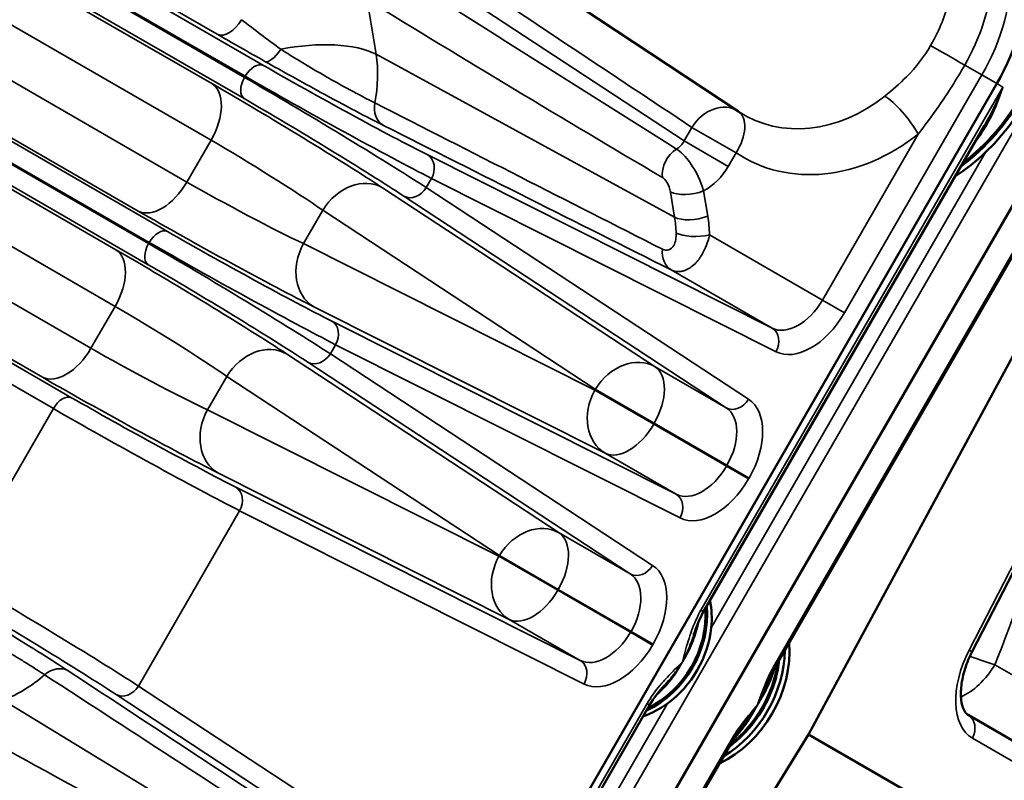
# Model space of a CAD drawing. Header units: inches. Extents: x 1 to 271, y 5 to 171.
# Tile 157 of 256: x 193.66 to 196.84, y 93.68 to 96.14. Entities that reach past the tile are written whole.
import ezdxf

# ---------------------------------------------------------------- set-up
doc = ezdxf.new("R2010")
doc.units = ezdxf.units.IN
doc.header["$LTSCALE"] = 8
doc.header["$MEASUREMENT"] = 0
doc.layers.add('Visible (ANSI)', color=7, linetype='Continuous', lineweight=50)
doc.layers.add('Visible Narrow (ANSI)', color=7, linetype='Continuous', lineweight=35)

msp = doc.modelspace()

# ---------------------------------------------------------------- linework, layer by layer
at = {"layer": 'Visible (ANSI)'}
for p, q in [((195.2507, 96.3263), (195.9805, 95.8439)), ((194.6104, 95.9782), (194.6104, 95.9781)), ((194.6888, 92.252), (196.8146, 95.9342)), ((194.4693, 95.8352), (194.4693, 95.8352)), ((197.0234, 95.8136), (194.9008, 92.1372)), ((196.7746, 95.7989), (195.8674, 94.2277)), ((197.0361, 95.6726), (196.1017, 94.0542)), ((197.198, 95.6684), (196.2059, 93.8309)), ((197.464, 95.5157), (196.7354, 94.0987)), ((195.8669, 95.3904), (195.8669, 95.3904)), ((196.0774, 94.0044), (196.0773, 94.0043)), ((195.693, 93.9256), (194.7859, 92.3544)), ((196.8963, 93.7931), (196.7223, 93.8936)), ((196.2059, 93.8309), (195.1106, 92.0529)), ((200.2306, 91.5072), (196.2059, 93.8309)), ((195.9604, 93.8094), (195.026, 92.191))]:
    msp.add_line(p, q, dxfattribs=at)
for centre, start, end in [((194.734, 96.2231), 239.2581, 239.26), ((194.8893, 96.1334), 246.6605, 246.6675), ((195.8268, 95.5922), 252.7334, 252.7335), ((193.5535, 93.8198), 53.3325, 53.3395)]:
    msp.add_arc(centre, 0.19, start, end, dxfattribs=at)
for centre, major_axis, ratio, start_param, end_param in [((196.4562, 96.1411), (0.31, 0.5369), 0.816497, 4.222911, 6.239711), ((196.4712, 96.1324), (0.31, 0.5369), 0.816497, 4.369192, 6.276473), ((196.4562, 96.1411), (0.3072, 0.5321), 0.816497, 4.240265, 6.209427), ((196.3762, 96.1873), (0.31, 0.5369), 0.816497, 4.712389, 5.934119), ((196.4712, 96.1324), (-0.31, -0.5369), 0.816497, 1.012886, 1.227599), ((193.7357, 95.2565), (0.3938, 0.6821), 0.57735, 5.474262, 5.474263), ((193.7357, 95.2565), (0.3938, 0.6821), 0.57735, 5.031216, 5.031218), ((193.9903, 95.1095), (0.3938, 0.6821), 0.57735, 5.131063, 5.131068), ((193.6466, 95.3079), (0.3769, 0.6529), 0.57735, 4.8151, 4.815102), ((193.9903, 95.1095), (0.3938, 0.6821), 0.57735, 5.104036, 5.104041), ((193.9903, 95.1095), (0.3938, 0.6821), 0.57735, 5.021067, 5.021068), ((193.6466, 95.3079), (0.3769, 0.6529), 0.57735, 4.611012, 4.611013), ((193.7357, 95.2565), (0.3938, 0.6821), 0.57735, 4.394901, 4.394902), ((193.9903, 95.1095), (0.3938, 0.6821), 0.57735, 4.405052, 4.405053), ((193.9903, 95.1095), (0.3938, 0.6821), 0.57735, 4.32212, 4.322125), ((195.6231, 94.1673), (-0.1475, -0.2555), 0.816497, 0.852936, 2.288656), ((195.6381, 94.1587), (-0.1475, -0.2555), 0.816497, 2.0711, 2.392047), ((195.6231, 94.1673), (-0.1447, -0.2506), 0.816497, 0.875332, 2.26626), ((195.6381, 94.1587), (-0.1475, -0.2555), 0.816497, 1.070492, 2.0711), ((195.8417, 94.0411), (-0.175, -0.3031), 0.816497, 0.871362, 2.270231), ((195.8267, 94.0498), (0.175, 0.3031), 0.816497, 4.113239, 5.311539), ((195.8267, 94.0498), (0.1569, 0.2718), 0.816497, 5.028382, 5.028432), ((195.6381, 94.1587), (-0.1475, -0.2555), 0.816497, 0.749545, 1.070492), ((195.8267, 94.0498), (0.1569, 0.2718), 0.816497, 4.395148, 4.395316)]:
    msp.add_ellipse(centre, major_axis=major_axis, ratio=ratio, start_param=start_param, end_param=end_param, dxfattribs=at)
for points in [[(196.7724, 95.7951), (196.773, 95.7962), (196.7736, 95.7973), (196.7743, 95.7984)], [(195.836, 94.1544), (195.836, 94.1543), (195.836, 94.1542), (195.8359, 94.1541)], [(196.1016, 94.0542), (196.0924, 94.0381), (196.0846, 94.0212), (196.0774, 94.0044)], [(195.7407, 93.9894), (195.7237, 93.9703), (195.7066, 93.9491), (195.693, 93.9256)], [(195.9913, 93.8554), (195.9804, 93.8407), (195.9697, 93.8255), (195.9604, 93.8094)]]:
    msp.add_open_spline(points, degree=3, dxfattribs=at)
for points, knots in [([(195.8671, 94.2279), (195.8613, 94.2177), (195.8563, 94.2072), (195.8458, 94.1826), (195.8406, 94.1685), (195.836, 94.1544)], [0, 0, 0, 0, 0.0890258, 0.0890258, 0.2077507, 0.2077507, 0.2077507, 0.2077507]), ([(196.7353, 94.0987), (196.7261, 94.0808), (196.7183, 94.062), (196.7065, 94.0249), (196.7024, 94.0061), (196.6982, 93.9718), (196.6982, 93.9559), (196.7013, 93.9298), (196.7044, 93.9191), (196.711, 93.9045), (196.7145, 93.9), (196.7191, 93.8956), (196.7206, 93.8945), (196.7223, 93.8936)], [0.0000771, 0.0000771, 0.0000771, 0.0000771, 0.1532162, 0.1532162, 0.3088439, 0.3088439, 0.4625874, 0.4625874, 0.6085346, 0.6085346, 0.7461255, 0.7461255, 0.817302, 0.817302, 0.817302, 0.817302]), ([(196.1118, 94.0717), (196.1095, 94.0501), (196.1052, 94.0285), (196.0891, 93.9721), (196.074, 93.9379), (196.0354, 93.8747), (196.0118, 93.8457), (195.9741, 93.8104), (195.9624, 93.8008), (195.9503, 93.7919)], [2.6468443, 2.6468443, 2.6468443, 2.6468443, 2.8443713, 2.8443713, 3.1718565, 3.1718565, 3.4998025, 3.4998025, 3.636341, 3.636341, 3.636341, 3.636341]), ([(196.0411, 93.926), (196.041, 93.9259), (196.041, 93.9258), (196.0409, 93.9257), (196.0409, 93.9257), (196.0408, 93.9256), (196.0408, 93.9255), (196.0404, 93.925), (196.0401, 93.9245), (196.0395, 93.9235), (196.0392, 93.9231), (196.0383, 93.9216), (196.0376, 93.9207), (196.0358, 93.9179), (196.0345, 93.916), (196.0307, 93.9103), (196.0282, 93.9065), (196.0204, 93.8953), (196.0151, 93.8878), (196.0048, 93.8735), (195.9997, 93.8666), (195.9942, 93.8591), (195.9936, 93.8585), (195.9925, 93.857), (195.9919, 93.8562), (195.9913, 93.8554)], [-0.0018562, -0.0018562, -0.0018562, -0.0018562, -0.0009281, -0.0009281, -0.0006485, -0.0006485, 0, 0, 0.0046183, 0.0046183, 0.0092366, 0.0092366, 0.0184732, 0.0184732, 0.0369463, 0.0369463, 0.0738927, 0.0738927, 0.1477853, 0.1477853, 0.2150273, 0.2150273, 0.221678, 0.221678, 0.2296192, 0.2296192, 0.2296192, 0.2296192])]:
    msp.add_open_spline(points, degree=3, knots=knots, dxfattribs=at)
at = {"layer": 'Visible Narrow (ANSI)'}
for p, q in [((190.1794, 98.4705), (194.296, 96.0938)), ((194.4451, 95.9929), (190.1798, 98.4555)), ((194.3841, 95.9542), (190.1775, 98.3828)), ((190.1779, 98.3874), (194.3862, 95.9577)), ((190.172, 98.3168), (194.3831, 95.8855)), ((194.2786, 95.9342), (190.1711, 98.3057)), ((190.1565, 98.1295), (194.2759, 95.7512)), ((194.1978, 95.616), (190.1421, 97.9576)), ((194.1351, 95.456), (190.1265, 97.7704)), ((190.1275, 97.7814), (194.0407, 95.5221)), ((194.0741, 95.4172), (190.1207, 97.6998)), ((190.121, 97.7043), (194.0762, 95.4208)), ((193.9686, 95.3973), (190.1142, 97.6226)), ((190.1152, 97.6337), (194.0731, 95.3486)), ((190.0996, 97.4465), (193.9659, 95.2142)), ((193.8878, 95.0791), (190.0853, 97.2745)), ((193.8251, 94.9191), (190.0697, 97.0873)), ((190.0706, 97.0984), (193.7307, 94.9852)), ((190.0642, 97.0212), (193.7662, 94.8839)), ((195.8043, 95.7487), (194.7433, 96.4456)), ((194.809, 96.0288), (194.7804, 96.205)), ((195.7737, 95.5021), (194.809, 96.0288)), ((194.4393, 95.9948), (194.4394, 95.9948)), ((196.7112, 95.9938), (196.7663, 95.9621)), ((194.3862, 95.9577), (194.3841, 95.9542)), ((194.8141, 95.9616), (194.8141, 95.9615)), ((196.3226, 95.1935), (196.7663, 95.9621)), ((196.8146, 95.9342), (196.7663, 95.9621)), ((196.8346, 95.9226), (196.8146, 95.9342)), ((194.3717, 95.9121), (194.3717, 95.9121)), ((196.8346, 95.9226), (195.8589, 94.2326)), ((194.7952, 92.1906), (196.9211, 95.8727)), ((195.8297, 95.7928), (195.8043, 95.7487)), ((195.8297, 95.7928), (195.9724, 95.7104)), ((197.0895, 95.7755), (196.0972, 94.0568)), ((196.5609, 95.7711), (196.2512, 95.2347)), ((194.2759, 95.7512), (194.1978, 95.616)), ((195.8043, 95.7487), (195.947, 95.6663)), ((196.0888, 95.1438), (194.9758, 95.7037)), ((196.7797, 95.7134), (195.8919, 94.1756)), ((195.947, 95.6663), (195.9724, 95.7104)), ((194.9713, 95.598), (194.9882, 95.6273)), ((194.9882, 95.6273), (196.1013, 95.0674)), ((195.7104, 95.0193), (194.8296, 95.5978)), ((196.0127, 94.914), (194.9713, 95.598)), ((195.7605, 95.5838), (195.7737, 95.5021)), ((195.8806, 95.5057), (195.8673, 95.5874)), ((194.8989, 95.5706), (195.9403, 94.8866)), ((194.5744, 95.4169), (194.6366, 95.5246)), ((194.6366, 95.5246), (195.5174, 94.9461)), ((197.4541, 95.5205), (196.7255, 94.1035)), ((194.0762, 95.4208), (194.0741, 95.4172)), ((195.5158, 94.9434), (194.5744, 95.4169)), ((196.2512, 95.2347), (195.8866, 95.4453)), ((195.7628, 95.3321), (196.0888, 95.1438)), ((196.3226, 95.1935), (196.2512, 95.2347)), ((193.9659, 95.2142), (193.8878, 95.0791)), ((194.6075, 95.2131), (195.5489, 94.7396)), ((195.7788, 94.6069), (194.6658, 95.1667)), ((194.6613, 95.0611), (194.6782, 95.0903)), ((194.6782, 95.0903), (195.7913, 94.5305)), ((195.4004, 94.4824), (194.5196, 95.0609)), ((194.5889, 95.0336), (195.6303, 94.3496)), ((195.7027, 94.3771), (194.6613, 95.0611)), ((195.9403, 94.8866), (195.7104, 95.0193)), ((194.2644, 94.88), (194.3266, 94.9877)), ((194.3266, 94.9877), (195.2074, 94.4092)), ((195.5174, 94.9461), (195.5158, 94.9434)), ((195.5158, 94.9434), (195.7061, 94.8335)), ((195.7076, 94.8362), (195.5174, 94.9461)), ((193.7662, 94.8839), (193.4541, 94.3434)), ((195.2058, 94.4065), (194.2644, 94.88)), ((195.7061, 94.8335), (195.7076, 94.8362)), ((195.9412, 94.6978), (195.7061, 94.8335)), ((195.7076, 94.8362), (195.9428, 94.7005)), ((195.5489, 94.7396), (195.7788, 94.6069)), ((195.9428, 94.7005), (195.9412, 94.6978)), ((196.0126, 94.6566), (195.9412, 94.6978)), ((195.9428, 94.7005), (196.0141, 94.6593)), ((194.2975, 94.6762), (195.2389, 94.2027)), ((196.0126, 94.6566), (196.0141, 94.6593)), ((195.4688, 94.07), (194.3558, 94.6298)), ((194.0413, 93.9872), (194.3682, 94.5534)), ((194.3682, 94.5534), (195.4813, 93.9936)), ((195.6303, 94.3496), (195.4004, 94.4824)), ((195.2074, 94.4092), (195.2058, 94.4065)), ((195.2058, 94.4065), (195.3961, 94.2966)), ((195.3976, 94.2993), (195.2074, 94.4092)), ((195.3961, 94.2966), (195.3976, 94.2993)), ((195.6312, 94.1608), (195.3961, 94.2966)), ((195.3976, 94.2993), (195.6328, 94.1635)), ((195.8674, 94.2277), (195.8589, 94.2326)), ((195.8609, 94.236), (195.8609, 94.236)), ((195.2389, 94.2027), (195.4688, 94.07)), ((195.6328, 94.1635), (195.6312, 94.1608)), ((195.7026, 94.1197), (195.6312, 94.1608)), ((195.6328, 94.1635), (195.7041, 94.1223)), ((195.7026, 94.1197), (195.7041, 94.1223)), ((196.1017, 94.0542), (196.0972, 94.0568)), ((196.1092, 94.0776), (196.1092, 94.0776)), ((197.077, 93.9005), (196.8082, 94.0557)), ((195.0827, 93.3032), (194.0413, 93.9872)), ((193.6648, 93.9709), (193.6647, 93.9709)), ((193.9689, 93.9598), (195.0103, 93.2757)), ((196.0583, 93.9539), (196.0583, 93.9539)), ((193.604, 93.9416), (194.5425, 93.3695)), ((195.6845, 93.9305), (194.7088, 92.2405)), ((195.7504, 93.9305), (194.8625, 92.3926)), ((195.6825, 93.9271), (195.6825, 93.9271)), ((195.6845, 93.9305), (195.693, 93.9256)), ((196.7265, 93.8907), (196.7265, 93.8907)), ((195.9559, 93.812), (194.9673, 92.0998)), ((195.9559, 93.812), (195.9604, 93.8094)), ((196.7357, 93.819), (196.9097, 93.7185)), ((195.9439, 93.7912), (195.9439, 93.7912))]:
    msp.add_line(p, q, dxfattribs=at)
for centre, major_axis, ratio, start_param, end_param in [((196.3302, 96.2139), (0.3084, 0.5342), 0.816497, 4.712389, 5.934119), ((195.4148, 96.0012), (2.0847, -1.317), 0.016672, 4.451837, 4.899054), ((195.3479, 95.9746), (2.1525, -1.2939), 0.038912, 4.469045, 4.916261), ((194.3346, 96.1638), (-0.04, -0.0693), 0.57735, 0.034907, 1.570796), ((194.5267, 96.0686), (-0.3553, 0.2598), 0.077424, 1.185503, 1.555246), ((194.4882, 95.9985), (0.4347, -0.2442), 0.024666, 4.268401, 4.638144), ((194.55, 95.9254), (0.306, 0.0497), 0.408248, 0.498554, 1.664701), ((195.0355, 95.6642), (0.3902, 0.5699), 0.814887, 1.428592, 1.4286), ((194.734, 96.2231), (-0.054, -0.1822), 0.572127, 5.964135, 5.964198), ((196.6838, 96.0097), (0.104, -0.0598), 0.000403, 3.791977, 4.979443), ((194.4885, 96.076), (-0.0393, -0.0697), 0.338684, 0.03029, 1.309035), ((194.4475, 95.8866), (0.2085, 0.3761), 0.801702, 5.094485, 5.483516), ((194.4162, 95.9404), (0.03, 0.052), 0.57735, 0.034907, 1.570796), ((194.6728, 95.8792), (-0.3855, 0.2123), 0.028501, 0.954742, 2.490631), ((195.0355, 95.6642), (0.3902, 0.5699), 0.814887, 1.546793, 1.546827), ((194.6439, 95.8267), (0.4375, -0.2423), 0.025083, 4.096464, 5.632354), ((194.8893, 96.1334), (-0.095, -0.1645), 0.816497, 0.140372, 0.140519), ((194.1959, 95.7974), (0.08, 0.1386), 0.57735, 4.712389, 6.248279), ((194.5054, 95.7843), (-0.4023, 0.2432), 0.028501, 3.792554, 5.328444), ((194.4141, 95.9368), (-0.03, -0.052), 0.57735, 4.712389, 6.248279), ((194.6264, 95.7965), (-0.4286, 0.2577), 0.025083, 3.792424, 5.328314), ((196.245, 96.262), (-0.2475, -0.4287), 0.816497, 6.23378, 7.404493), ((196.5009, 95.8058), (0.0747, -0.0939), 0.250861, 1.003707, 2.539597), ((194.5954, 95.7452), (0.3766, -0.2277), 0.028501, 0.650961, 2.186851), ((194.8711, 95.8692), (-0.0359, -0.0715), 0.800508, 5.061819, 6.235621), ((189.3192, 98.6864), (13.4823, -6.8712), 0.001216, 5.132054, 5.208907), ((195.9124, 95.745), (0.0662, 0.1001), 0.795311, 0.010639, 1.619144), ((195.9124, 95.745), (0.0667, 0.0997), 0.576508, 4.750542, 6.277084), ((189.2806, 98.6163), (13.5231, -6.8025), 0.001583, 5.13624, 5.213092), ((196.3029, 96.2286), (-0.3074, -0.5325), 0.816497, 6.229176, 7.404493), ((194.4227, 95.6475), (0.2637, -0.1632), 0.043188, 0.651709, 2.187599), ((195.7597, 95.7747), (-0.0212, -0.0566), 0.850114, 0.812812, 1.426649), ((194.9468, 95.6511), (0.027, 0.0536), 0.795366, 4.666578, 6.236156), ((195.8013, 95.6573), (-0.0407, -0.0689), 0.78333, 4.106468, 5.504695), ((195.8197, 95.74), (0.0896, 0.1562), 0.816494, 4.064104, 4.708735), ((194.1178, 95.6622), (-0.08, -0.1386), 0.57735, 0.034907, 1.570796), ((194.361, 95.5408), (-0.2732, 0.1468), 0.043188, 0.953994, 2.489884), ((194.7469, 95.4609), (0.0878, 0.1337), 0.795366, 0.047029, 1.616608), ((194.93, 95.6219), (-0.0329, -0.0501), 0.795366, 0.047029, 1.616608), ((195.8273, 95.6105), (-0.079, -0.0128), 0.408248, 0.498554, 2.034444), ((194.2839, 95.4007), (0.4118, -0.2268), 0.028501, 4.096334, 5.632224), ((195.8406, 95.5288), (0.079, 0.0128), 0.408248, 3.640147, 5.176037), ((195.405, 95.3639), (-0.2174, -0.371), 0.820798, 2.232681, 2.36162), ((195.445, 95.3408), (0.2556, 0.4414), 0.816908, 5.369861, 5.4988), ((194.1062, 95.4035), (0.03, 0.052), 0.57735, 0.034907, 1.570796), ((194.3628, 95.3423), (-0.3855, 0.2123), 0.028501, 0.954742, 2.490631), ((195.8466, 95.4684), (-0.0799, -0.003), 0.352333, 0.547094, 2.081415), ((194.1041, 95.3999), (-0.03, -0.052), 0.57735, 4.712389, 6.248279), ((194.3164, 95.2596), (-0.4286, 0.2577), 0.025083, 3.792424, 5.328314), ((194.3339, 95.2898), (0.4375, -0.2423), 0.025083, 4.096464, 5.632354), ((194.6847, 95.3532), (-0.0719, -0.1429), 0.795366, 4.666578, 6.236156), ((193.8859, 95.2604), (0.08, 0.1386), 0.57735, 4.712389, 6.248279), ((194.1954, 95.2474), (-0.4023, 0.2432), 0.028501, 3.792554, 5.328444), ((195.8014, 95.4021), (-0.0359, -0.0715), 0.801651, 5.13853, 6.2355), ((195.8268, 95.5922), (-0.0544, -0.182), 0.561216, 6.263584, 6.263589), ((196.0355, 96.1064), (-0.404, -0.6322), 0.815943, 0.408205, 0.408223), ((194.2854, 95.2083), (0.3766, -0.2277), 0.028501, 0.650961, 2.186851), ((196.1658, 95.284), (-0.08, -0.1386), 0.616555, 0.034907, 1.570796), ((194.1127, 95.1105), (0.2637, -0.1632), 0.043188, 0.651709, 2.187599), ((196.2072, 95.2602), (0.11, 0.1905), 0.605863, 3.176499, 4.712389), ((194.6368, 95.1142), (0.027, 0.0536), 0.795366, 4.666578, 6.236156), ((196.0599, 95.0913), (0.027, 0.0536), 0.795366, 4.666578, 6.236156), ((193.8078, 95.1253), (-0.08, -0.1386), 0.57735, 0.034907, 1.570796), ((194.051, 95.0038), (-0.2732, 0.1468), 0.043188, 0.953994, 2.489884), ((194.4369, 94.924), (0.0878, 0.1337), 0.795366, 0.047029, 1.616608), ((194.62, 95.085), (-0.0329, -0.0501), 0.795366, 0.047029, 1.616608), ((195.6276, 94.8824), (0.0878, 0.1337), 0.795366, 0.047029, 1.616608), ((195.6276, 94.8824), (0.08, 0.1386), 0.57735, 4.712389, 6.248279), ((193.9739, 94.8637), (0.4118, -0.2268), 0.028501, 4.096334, 5.632224), ((195.6261, 94.8797), (-0.0719, -0.1429), 0.795366, 4.666578, 6.236156), ((193.7962, 94.8665), (0.03, 0.052), 0.57735, 0.034907, 1.570796), ((194.0528, 94.8054), (-0.3855, 0.2123), 0.028501, 0.954742, 2.490631), ((195.9713, 94.9379), (-0.0329, -0.0501), 0.795366, 0.047029, 1.616608), ((195.8987, 94.7259), (0.11, 0.1905), 0.605863, 4.712389, 6.248279), ((194.0239, 94.7528), (0.4375, -0.2423), 0.025083, 4.096464, 5.632354), ((194.3747, 94.8163), (-0.0719, -0.1429), 0.795366, 4.666578, 6.236156), ((195.8574, 94.7498), (-0.08, -0.1386), 0.616555, 1.570796, 3.106686), ((195.6261, 94.8797), (-0.08, -0.1386), 0.57735, 0.034907, 1.570796), ((195.8558, 94.7471), (-0.08, -0.1386), 0.616555, 0.034907, 1.570796), ((195.8972, 94.7232), (0.11, 0.1905), 0.605863, 3.176499, 4.712389), ((194.3268, 94.5773), (0.027, 0.0536), 0.795366, 4.666578, 6.236156), ((195.7499, 94.5544), (0.027, 0.0536), 0.795366, 4.666578, 6.236156), ((194.6795, 94.7044), (1.4838, 2.2457), 0.815505, 4.949462, 5.142499), ((195.3176, 94.3455), (0.0878, 0.1337), 0.795366, 0.047029, 1.616608), ((195.3176, 94.3455), (0.08, 0.1386), 0.57735, 4.712389, 6.248279), ((195.3161, 94.3428), (-0.0719, -0.1429), 0.795366, 4.666578, 6.236156), ((195.6613, 94.4009), (-0.0329, -0.0501), 0.795366, 0.047029, 1.616608), ((195.5887, 94.189), (0.11, 0.1905), 0.605863, 4.712389, 6.248279), ((193.6964, 94.1857), (-0.4286, 0.2577), 0.025083, 3.792424, 5.328314), ((195.5474, 94.2129), (-0.08, -0.1386), 0.616555, 1.570796, 3.106686), ((193.6654, 94.1344), (0.3766, -0.2277), 0.028501, 0.650961, 2.186851), ((195.3161, 94.3428), (-0.08, -0.1386), 0.57735, 0.034907, 1.570796), ((195.5458, 94.2102), (-0.08, -0.1386), 0.616555, 0.034907, 1.570796), ((195.5872, 94.1863), (0.11, 0.1905), 0.605863, 3.176499, 4.712389), ((196.8545, 94.039), (-0.1157, -0.2218), 0.576647, 4.722653, 6.258543), ((196.682, 94.1261), (0.0534, -0.0274), 0.008341, 5.668112, 6.283185), ((196.7166, 94.1163), (0.1758, -0.0721), 0.135782, 4.833356, 5.315408), ((193.7733, 93.9677), (0.044, 0.0668), 0.800508, 0.047564, 1.221367), ((195.4399, 94.0174), (0.027, 0.0536), 0.795366, 4.666578, 6.236156), ((195.8116, 94.0585), (-0.1724, -0.2986), 0.816497, 1.119982, 2.02161), ((196.7166, 94.1163), (-0.095, -0.1645), 0.57735, 0.653535, 1.53589), ((193.5464, 94.3258), (0.2214, 0.3686), 0.801702, 3.941262, 4.330293), ((188.5576, 97.3671), (12.6918, -8.2404), 0.001216, 1.074278, 1.151131), ((188.5989, 97.4356), (12.6527, -8.3101), 0.001583, 1.070093, 1.146946), ((196.1245, 94.041), (-0.0292, 0.0103), 0.405364, 0.465782, 0.59646), ((194, 94.0111), (-0.0329, -0.0501), 0.795366, 0.047029, 1.616608), ((193.5535, 93.8198), (0.095, 0.1645), 0.816497, 6.142667, 6.142813), ((196.6923, 93.8416), (0.03, 0.052), 0.816497, 4.747296, 6.283185), ((193.9204, 93.502), (2.1968, -1.2172), 0.038912, 1.366925, 1.814141), ((195.9832, 93.7963), (0.0235, -0.0202), 0.405364, 2.545133, 2.671415), ((193.9307, 93.4308), (2.1829, -1.1469), 0.016672, 1.384132, 1.831348)]:
    msp.add_ellipse(centre, major_axis=major_axis, ratio=ratio, start_param=start_param, end_param=end_param, dxfattribs=at)
for points, knots in [([(196.6012, 96.5948), (196.6144, 96.5769), (196.6261, 96.5575), (196.6461, 96.5164), (196.6545, 96.4947), (196.6623, 96.4678), (196.6634, 96.4637), (196.6703, 96.4372), (196.6744, 96.4141), (196.6791, 96.3668), (196.6798, 96.3426), (196.6784, 96.3121), (196.678, 96.3059), (196.6756, 96.2749), (196.6718, 96.2499), (196.6608, 96.2002), (196.6536, 96.1755), (196.6359, 96.1269), (196.6255, 96.1031), (196.6095, 96.0723), (196.6053, 96.0648), (196.601, 96.0573)], [0, 0, 0, 0, 0.250639, 0.250639, 0.501279, 0.501279, 0.547113, 0.547113, 0.790139, 0.790139, 1.033188, 1.033188, 1.094226, 1.094226, 1.340589, 1.340589, 1.586869, 1.586869, 1.833168, 1.833168, 1.914896, 1.914896, 1.914896, 1.914896]), ([(196.7112, 95.9938), (196.7615, 96.081), (196.8133, 96.2444), (196.7959, 96.4653), (196.7463, 96.5726), (196.713, 96.6182)], [-1.914896, -1.914896, -1.914896, -1.914896, -1.094226, -0.547113, 0, 0, 0, 0]), ([(196.601, 96.0573), (196.5798, 96.0204), (196.5331, 95.9614), (196.4769, 95.913), (196.4527, 95.8938)], [0, 0, 0, 0, 0.4029308, 0.7051289, 0.7051289, 0.7051289, 0.7051289]), ([(194.805, 95.8717), (194.7887, 95.8799), (194.769, 95.89), (194.747, 95.9018), (194.7425, 95.9042), (194.7378, 95.9067), (194.7331, 95.9092), (194.7083, 95.9226), (194.681, 95.9378), (194.6528, 95.9538), (194.6496, 95.9556), (194.6464, 95.9575), (194.6432, 95.9593), (194.6056, 95.9808), (194.5669, 96.0038), (194.5298, 96.027), (194.5213, 96.0323), (194.5129, 96.0376), (194.5046, 96.0429), (194.5034, 96.0436), (194.5023, 96.0444), (194.5011, 96.0451)], [0, 0, 0, 0, 0.291326, 0.291326, 0.291326, 0.351282, 0.351282, 0.351282, 0.666845, 0.666845, 0.666845, 0.702563, 0.702563, 0.702563, 1.120819, 1.120819, 1.120819, 1.216058, 1.216058, 1.216058, 1.229486, 1.229486, 1.229486, 1.229486]), ([(194.4499, 96.006), (194.5066, 95.974), (194.6101, 95.9165), (194.7461, 95.8435), (194.8078, 95.8115), (194.8325, 95.7991)], [-1.229486, -1.229486, -1.229486, -1.229486, -0.702563, -0.351282, 0, 0, 0, 0]), ([(196.5609, 95.7711), (196.5829, 95.7997), (196.6349, 95.8701), (196.6848, 95.948), (196.7112, 95.9938)], [-0.7051289, -0.7051289, -0.7051289, -0.7051289, -0.4029308, 0, 0, 0, 0]), ([(196.7385, 95.7364), (196.743, 95.742), (196.7599, 95.7641), (196.7969, 95.8228), (196.8212, 95.8813), (196.8345, 95.9222), (196.8346, 95.9224), (196.8346, 95.9226)], [0.2951595, 0.2951595, 0.2951595, 0.2951595, 0.3565524, 0.5348285, 0.8913809, 0.8913809, 0.8932982, 0.8932982, 0.8932982, 0.8932982]), ([(196.8346, 95.9226), (196.8345, 95.9224), (196.8345, 95.9222), (196.8176, 95.881), (196.798, 95.8397), (196.7754, 95.8003), (196.7746, 95.7989)], [-0.8932982, -0.8932982, -0.8932982, -0.8932982, -0.8913809, -0.8913809, -0.5348285, -0.5209596, -0.5209596, -0.5209596, -0.5209596]), ([(195.8673, 95.5874), (195.8595, 95.6174), (195.8306, 95.6769), (195.7936, 95.7141), (195.7801, 95.7227)], [-0.1553651, -0.1553651, -0.1553651, -0.1553651, -0.0665851, 0, 0, 0, 0]), ([(195.7344, 95.6306), (195.7391, 95.6278), (195.7509, 95.6151), (195.7588, 95.5943), (195.7605, 95.5838)], [0, 0, 0, 0, 0.0665851, 0.1553651, 0.1553651, 0.1553651, 0.1553651]), ([(195.7789, 95.4511), (195.7794, 95.436), (195.7751, 95.4121), (195.7556, 95.3941), (195.7412, 95.3953), (195.7344, 95.3988)], [0.1747231, 0.1747231, 0.1747231, 0.1747231, 0.3210441, 0.4185915, 0.5161389, 0.5161389, 0.5161389, 0.5161389]), ([(195.7628, 95.3321), (195.7677, 95.3296), (195.7728, 95.328), (195.7832, 95.3263), (195.7886, 95.3263), (195.7983, 95.3277), (195.8025, 95.3287), (195.8124, 95.3324), (195.8181, 95.3353), (195.8291, 95.3427), (195.8345, 95.3471), (195.8426, 95.3552), (195.8455, 95.3585), (195.854, 95.3688), (195.8592, 95.3765), (195.8687, 95.3932), (195.8729, 95.4023), (195.8804, 95.4218), (195.8835, 95.4322), (195.8862, 95.4436), (195.8864, 95.4444), (195.8866, 95.4453)], [-0.5161389, -0.5161389, -0.5161389, -0.5161389, -0.4810553, -0.4810553, -0.4458574, -0.4458574, -0.4185915, -0.4185915, -0.3812478, -0.3812478, -0.3435138, -0.3435138, -0.3210441, -0.3210441, -0.2756474, -0.2756474, -0.2285136, -0.2285136, -0.1786965, -0.1786965, -0.1747231, -0.1747231, -0.1747231, -0.1747231]), ([(193.8146, 94.0361), (193.7915, 94.0513), (193.733, 94.0888), (193.6018, 94.17), (193.5002, 94.231), (193.4442, 94.2641)], [-1.229486, -1.229486, -1.229486, -1.229486, -0.878204, -0.526923, 0, 0, 0, 0]), ([(195.8589, 94.2326), (195.8466, 94.2113), (195.8368, 94.1885), (195.8287, 94.1661), (195.8246, 94.1549), (195.821, 94.1438), (195.8176, 94.1326), (195.8107, 94.1102), (195.8049, 94.0878), (195.7992, 94.0657)], [1.0790225, 1.0790225, 1.0790225, 1.0790225, 1.2667344, 1.2667344, 1.2667344, 1.3605904, 1.3605904, 1.3605904, 1.5491864, 1.5491864, 1.5491864, 1.5491864]), ([(193.4359, 94.2001), (193.4455, 94.1952), (193.4552, 94.1902), (193.4648, 94.1851), (193.4742, 94.1802), (193.4836, 94.1752), (193.4929, 94.1701), (193.5021, 94.1651), (193.5113, 94.16), (193.5205, 94.1548), (193.5295, 94.1497), (193.5386, 94.1445), (193.5475, 94.1394), (193.549, 94.1386), (193.5504, 94.1378), (193.5518, 94.137), (193.5617, 94.1313), (193.5715, 94.1256), (193.5813, 94.12), (193.5845, 94.1181), (193.5876, 94.1163), (193.5908, 94.1144), (193.6019, 94.1079), (193.6128, 94.1015), (193.6235, 94.0951), (193.6344, 94.0886), (193.645, 94.0821), (193.6552, 94.0759), (193.6601, 94.0729), (193.6649, 94.0699), (193.6696, 94.067), (193.6806, 94.0603), (193.6909, 94.0538), (193.7006, 94.0477), (193.7105, 94.0415), (193.7197, 94.0356), (193.7281, 94.0301), (193.7315, 94.0279), (193.7349, 94.0257), (193.738, 94.0236)], [0, 0, 0, 0, 0.104564, 0.104564, 0.104564, 0.205406, 0.205406, 0.205406, 0.304536, 0.304536, 0.304536, 0.402795, 0.402795, 0.402795, 0.418255, 0.418255, 0.418255, 0.526923, 0.526923, 0.526923, 0.562641, 0.562641, 0.562641, 0.687828, 0.687828, 0.687828, 0.816363, 0.816363, 0.816363, 0.878204, 0.878204, 0.878204, 1.021799, 1.021799, 1.021799, 1.168857, 1.168857, 1.168857, 1.229486, 1.229486, 1.229486, 1.229486]), ([(195.7992, 94.0657), (195.7994, 94.0659), (195.7996, 94.0662), (195.8057, 94.0758), (195.8169, 94.095), (195.8309, 94.1252), (195.8419, 94.1558), (195.8483, 94.1798), (195.8512, 94.1934), (195.8519, 94.1969)], [-0.4706699, -0.4706699, -0.4706699, -0.4706699, -0.4681083, -0.4681083, -0.3744866, -0.280865, -0.1872433, -0.0936217, -0.0603877, -0.0603877, -0.0603877, -0.0603877]), ([(195.8359, 94.1541), (195.8342, 94.1488), (195.8323, 94.1434), (195.8294, 94.1351), (195.8283, 94.1321), (195.8234, 94.119), (195.8194, 94.109), (195.8149, 94.0985), (195.8146, 94.0978), (195.8114, 94.0907), (195.8085, 94.0842), (195.8035, 94.0741), (195.8016, 94.0703), (195.7996, 94.0663), (195.7995, 94.0662), (195.7993, 94.0659), (195.7993, 94.0658), (195.7992, 94.0657)], [0.2093741, 0.2093741, 0.2093741, 0.2093741, 0.2549347, 0.2549347, 0.280865, 0.280865, 0.3687521, 0.3687521, 0.3744866, 0.3744866, 0.4328026, 0.4328026, 0.4681083, 0.4681083, 0.4696297, 0.4696297, 0.4706699, 0.4706699, 0.4706699, 0.4706699]), ([(195.7992, 94.0657), (195.7991, 94.0656), (195.7991, 94.0655), (195.7827, 94.0495), (195.7581, 94.0252), (195.719, 93.9816), (195.6968, 93.9518), (195.6845, 93.9305)], [-0.000884, -0.000884, -0.000884, -0.000884, 0, 0, 0.187712, 0.281568, 0.4692799, 0.4692799, 0.4692799, 0.4692799]), ([(195.7124, 93.9548), (195.7139, 93.9562), (195.7154, 93.9575), (195.7179, 93.9598), (195.7189, 93.9607), (195.7276, 93.9688), (195.735, 93.9762), (195.7495, 93.9919), (195.7565, 94.0002), (195.7699, 94.0175), (195.7762, 94.0266), (195.7882, 94.0453), (195.7937, 94.055), (195.7989, 94.0651), (195.7991, 94.0654), (195.7992, 94.0657)], [-0.4056316, -0.4056316, -0.4056316, -0.4056316, -0.387448, -0.387448, -0.3744866, -0.3744866, -0.280865, -0.280865, -0.1872433, -0.1872433, -0.0936217, -0.0936217, 0, 0, 0.0025616, 0.0025616, 0.0025616, 0.0025616]), ([(195.7992, 94.0657), (195.7991, 94.0654), (195.7989, 94.0651), (195.7927, 94.0554), (195.7798, 94.0367), (195.7601, 94.0116), (195.7467, 93.9961), (195.7407, 93.9894)], [-0.0025616, -0.0025616, -0.0025616, -0.0025616, 0, 0, 0.0936217, 0.1872433, 0.2595856, 0.2595856, 0.2595856, 0.2595856]), ([(196.0972, 94.0568), (196.0732, 94.0152), (196.0573, 93.9701), (196.0412, 93.9263), (196.0411, 93.9261), (196.0411, 93.926)], [0.7671977, 0.7671977, 0.7671977, 0.7671977, 1.1330748, 1.1330748, 1.1341801, 1.1341801, 1.1341801, 1.1341801]), ([(196.0411, 93.926), (196.0412, 93.9262), (196.0413, 93.9264), (196.0496, 93.9388), (196.0572, 93.9514), (196.0696, 93.9747), (196.0747, 93.9853), (196.0829, 94.0038), (196.0861, 94.0117), (196.0923, 94.0274), (196.0952, 94.0353), (196.098, 94.0429)], [-0.3713196, -0.3713196, -0.3713196, -0.3713196, -0.3694633, -0.3694633, -0.2469728, -0.2469728, -0.1477853, -0.1477853, -0.0738927, -0.0738927, 0, 0, 0, 0]), ([(196.0773, 94.0043), (196.077, 94.0034), (196.0766, 94.0026), (196.0724, 93.9928), (196.0686, 93.984), (196.0587, 93.9619), (196.0525, 93.9488), (196.0446, 93.9328), (196.043, 93.9297), (196.0414, 93.9266), (196.0413, 93.9265), (196.0413, 93.9264), (196.0413, 93.9263), (196.0412, 93.9262), (196.0411, 93.9261), (196.0411, 93.926)], [0.1404028, 0.1404028, 0.1404028, 0.1404028, 0.1477853, 0.1477853, 0.2241145, 0.2241145, 0.3410691, 0.3410691, 0.3694633, 0.3694633, 0.3701118, 0.3701118, 0.3703914, 0.3703914, 0.3713196, 0.3713196, 0.3713196, 0.3713196]), ([(196.0411, 93.926), (196.041, 93.9259), (196.0409, 93.9258), (196.011, 93.8899), (195.9799, 93.8536), (195.9559, 93.812)], [-0.0011053, -0.0011053, -0.0011053, -0.0011053, 0, 0, 0.3658771, 0.3658771, 0.3658771, 0.3658771]), ([(195.9683, 93.8183), (195.9757, 93.8272), (195.9833, 93.8364), (195.9938, 93.8499), (195.9968, 93.8539), (196.0048, 93.8649), (196.0097, 93.8721), (196.0219, 93.8907), (196.0289, 93.9025), (196.0372, 93.9182), (196.039, 93.9218), (196.0409, 93.9256), (196.041, 93.9258), (196.0411, 93.926)], [-0.3694633, -0.3694633, -0.3694633, -0.3694633, -0.2642524, -0.2642524, -0.221678, -0.221678, -0.1477853, -0.1477853, -0.0338315, -0.0338315, 0, 0, 0.0018562, 0.0018562, 0.0018562, 0.0018562])]:
    msp.add_open_spline(points, degree=3, knots=knots, dxfattribs=at)
for points in [[(195.0635, 96.303), (195.3184, 96.132), (195.5738, 95.9621), (195.8297, 95.7928)], [(196.7053, 95.6985), (196.7052, 95.6984), (196.7051, 95.6983), (196.7051, 95.6982)], [(196.098, 94.0429), (196.0993, 94.0466), (196.1006, 94.0504), (196.1018, 94.0543)], [(195.9604, 93.8093), (195.9631, 93.8123), (195.9658, 93.8153), (195.9683, 93.8183)]]:
    msp.add_open_spline(points, degree=3, dxfattribs=at)

doc.saveas('drawing.dxf')
